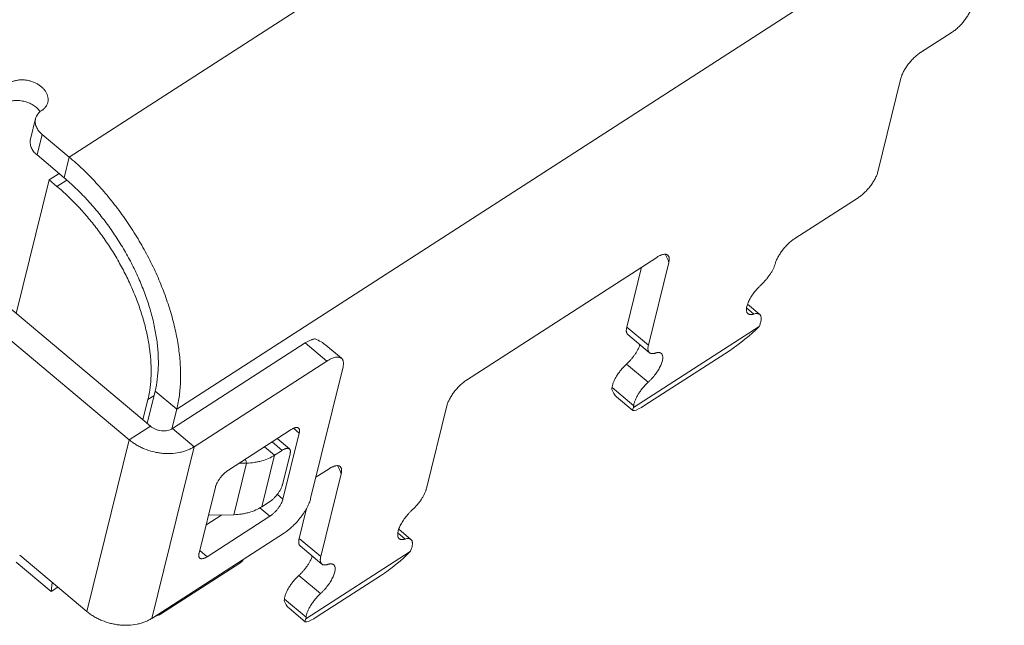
# Model space of a CAD drawing. Header units: millimetres. Extents: x 1290 to 1596, y 426 to 892.
# Tile 15 of 41: x 1364.81 to 1371.23, y 460.49 to 464.44. Entities that reach past the tile are written whole.
import ezdxf

# ---------------------------------------------------------------- set-up
doc = ezdxf.new("R2010")
doc.units = ezdxf.units.MM
doc.layers.add('COM 模型', color=7, linetype='Continuous', lineweight=20)

msp = doc.modelspace()

# ---------------------------------------------------------------- linework, layer by layer
at = {"layer": 'COM 模型'}
for p, q in [((1365.1341, 463.544), (1370.5286, 467.0241)), ((1371.2302, 465.3805), (1365.8357, 461.9004)), ((1370.6846, 464.2259), (1370.8913, 464.3593)), ((1370.4054, 463.4467), (1370.5564, 464.0584)), ((1364.9154, 463.7946), (1364.8823, 463.6601)), ((1364.9577, 463.692), (1364.9246, 463.5575)), ((1364.9577, 463.692), (1365.1341, 463.544)), ((1364.9246, 463.5575), (1365.1009, 463.4095)), ((1365.1341, 463.544), (1365.1009, 463.4095)), ((1365.0045, 463.3947), (1365.069, 463.4363)), ((1365.0045, 463.3947), (1364.7894, 462.5233)), ((1365.054, 463.3531), (1365.0045, 463.3947)), ((1365.054, 463.3531), (1365.1182, 463.3945)), ((1369.8637, 463.0124), (1370.2772, 463.2791)), ((1365.6641, 461.7894), (1364.3967, 462.8529)), ((1367.7247, 462.0903), (1368.9648, 462.8903)), ((1369.0432, 462.8561), (1368.9101, 462.3169)), ((1368.769, 462.4353), (1368.8655, 462.8263)), ((1365.5263, 461.7005), (1364.2589, 462.764)), ((1369.6358, 462.5181), (1369.5563, 462.5847)), ((1369.5974, 462.5205), (1369.5501, 462.5602)), ((1368.9101, 462.3169), (1368.769, 462.4353)), ((1368.9171, 462.2686), (1368.776, 462.387)), ((1368.8137, 461.9111), (1369.6317, 462.4388)), ((1366.6726, 462.3321), (1365.8077, 461.7742)), ((1366.8137, 462.2137), (1366.6726, 462.3321)), ((1366.9091, 462.2325), (1366.8079, 462.3173)), ((1368.8869, 461.9259), (1369.4381, 462.2815)), ((1366.8137, 462.2137), (1365.9488, 461.6558)), ((1368.9089, 462.0763), (1368.7678, 462.1947)), ((1366.7084, 461.3178), (1366.9183, 462.1682)), ((1365.6946, 462.0188), (1365.6425, 461.8075)), ((1365.8357, 461.9004), (1365.6946, 462.0188)), ((1368.8142, 461.9224), (1368.673, 462.0408)), ((1365.6475, 461.9625), (1365.615, 461.8306)), ((1365.687, 461.988), (1365.6475, 461.9625)), ((1368.7032, 461.9813), (1368.8094, 461.8922)), ((1365.8357, 461.9004), (1365.8041, 461.7721)), ((1367.4634, 461.3835), (1367.5964, 461.9227)), ((1365.5263, 461.7005), (1365.6641, 461.7894)), ((1365.9488, 461.6558), (1365.8077, 461.7742)), ((1366.5819, 461.7674), (1366.1726, 461.5034)), ((1366.528, 461.3144), (1366.6342, 461.7447)), ((1366.6342, 461.7447), (1366.5972, 461.7758)), ((1365.2501, 460.5812), (1365.5263, 461.7005)), ((1366.5221, 461.632), (1366.4569, 461.6868)), ((1366.5698, 461.6414), (1366.4902, 461.7083)), ((1365.9488, 461.6558), (1365.6726, 460.5365)), ((1366.4082, 461.6554), (1366.4735, 461.6006)), ((1366.4735, 461.6006), (1366.5221, 461.632)), ((1366.2905, 461.5489), (1366.2075, 461.2127)), ((1366.2412, 461.5476), (1366.2905, 461.5489)), ((1366.284, 461.5752), (1366.2905, 461.5489)), ((1366.4735, 461.6006), (1366.3905, 461.2645)), ((1366.5745, 461.6092), (1366.5247, 461.4076)), ((1366.7427, 461.4568), (1366.829, 461.5124)), ((1366.9075, 461.4783), (1366.7744, 460.939)), ((1366.0871, 461.3917), (1365.981, 460.9615)), ((1366.3905, 461.2645), (1366.4392, 461.2959)), ((1366.528, 461.3144), (1366.4913, 461.3452)), ((1366.4426, 461.2027), (1366.3779, 461.257)), ((1366.6333, 461.0574), (1366.6814, 461.2525)), ((1366.0259, 461.1434), (1366.1304, 461.2108)), ((1366.0333, 460.9387), (1366.4426, 461.2027)), ((1366.0419, 461.2085), (1366.2075, 461.2127)), ((1367.3622, 461.0513), (1367.2828, 461.118)), ((1365.6726, 460.5365), (1366.5375, 461.0944)), ((1366.7744, 460.939), (1366.6333, 461.0574)), ((1367.3239, 461.0538), (1367.2766, 461.0935)), ((1366.0333, 460.9387), (1365.9853, 460.979)), ((1366.7813, 460.8908), (1366.6402, 461.0092)), ((1366.678, 460.5332), (1367.3582, 460.972)), ((1365.2501, 460.5812), (1364.8118, 460.949)), ((1365.0167, 460.7125), (1364.7887, 460.9038)), ((1365.7295, 460.5639), (1366.2462, 460.8972)), ((1366.7731, 460.6985), (1366.632, 460.8169)), ((1366.7512, 460.5481), (1367.1646, 460.8147)), ((1365.0167, 460.7125), (1365.0243, 460.7707)), ((1365.0602, 460.7405), (1365.0167, 460.7125)), ((1366.6784, 460.5445), (1366.5373, 460.6629)), ((1366.5675, 460.6034), (1366.6736, 460.5144))]:
    msp.add_line(p, q, dxfattribs=at)
for centre, radius, start, end in [((1364.8396, 463.7671), 0.1287, 34.59997, 38.98979), ((1365.6811, 460.6446), 0.0945, 279.13832, 283.00258)]:
    msp.add_arc(centre, radius, start, end, dxfattribs=at)
for centre, major_axis, ratio, start_param, end_param in [((1368.9399, 462.7895), (0.0042, -0.1734), 0.651313, 1.949699, 2.326477), ((1369.5183, 462.3765), (0.1584, 0.1281), 0.143577, -2.2136, -0.895484), ((1366.5688, 462.2569), (0.2807, -0.0176), 0.486301, 0.582864, 0.959266), ((1368.8025, 462.159), (0.0805, 0.1894), 0.595231, -3.739487, -3.321371), ((1368.9672, 462.0209), (0.1584, 0.1281), 0.143577, -3.531716, -2.2136), ((1366.8041, 461.4116), (0.0042, -0.1734), 0.651313, 1.949699, 2.326477), ((1367.2448, 460.9097), (0.1584, 0.1281), 0.143577, -2.2136, -0.895484), ((1366.6668, 460.7812), (0.0805, 0.1894), 0.595231, -3.739487, -3.321371), ((1366.8314, 460.643), (0.1584, 0.1281), 0.143577, -3.531716, -2.2136)]:
    msp.add_ellipse(centre, major_axis=major_axis, ratio=ratio, start_param=start_param, end_param=end_param, dxfattribs=at)
for points, knots in [([(1370.8913, 464.3593), (1370.8947, 464.3615), (1370.9017, 464.3663), (1370.9158, 464.3771), (1370.9296, 464.3893), (1370.943, 464.4026), (1370.9563, 464.4168), (1370.9718, 464.4356), (1370.9857, 464.4552), (1370.9956, 464.4712), (1371.0041, 464.4864), (1371.0112, 464.5015), (1371.0166, 464.5163), (1371.0186, 464.5233), (1371.0195, 464.5268)], [0, 0, 0, 0, 0.057699, 0.11854, 0.247425, 0.314417, 0.382406, 0.519227, 0.653457, 0.718236, 0.7808, 0.89743, 0.950676, 1, 1, 1, 1]), ([(1370.5564, 464.0584), (1370.5572, 464.0618), (1370.5593, 464.0689), (1370.5647, 464.0837), (1370.5718, 464.0987), (1370.5803, 464.114), (1370.5901, 464.13), (1370.604, 464.1496), (1370.6195, 464.1683), (1370.6328, 464.1826), (1370.6462, 464.1959), (1370.66, 464.2081), (1370.6741, 464.2189), (1370.6811, 464.2237), (1370.6846, 464.2259)], [0, 0, 0, 0, 0.049324, 0.10257, 0.2192, 0.281764, 0.346543, 0.480773, 0.617594, 0.685583, 0.752575, 0.88146, 0.942301, 1, 1, 1, 1]), ([(1364.995, 463.9003), (1364.9957, 463.9031), (1364.9968, 463.9088), (1364.9977, 463.9204), (1364.9964, 463.9353), (1364.9911, 463.9531), (1364.9822, 463.9703), (1364.9701, 463.9867), (1364.9549, 464.0018), (1364.9371, 464.0152), (1364.9171, 464.0266), (1364.8954, 464.0357), (1364.8726, 464.0424), (1364.8492, 464.0465), (1364.8259, 464.0478), (1364.8031, 464.0463), (1364.7814, 464.042), (1364.7614, 464.0351), (1364.7492, 464.0287), (1364.7436, 464.0251)], [0, 0, 0, 0, 0.025299, 0.050749, 0.102565, 0.156474, 0.213128, 0.272847, 0.335604, 0.401105, 0.468818, 0.538061, 0.608041, 0.677922, 0.746864, 0.814085, 0.878988, 0.941102, 1, 1, 1, 1]), ([(1364.9396, 463.8481), (1364.9334, 463.8559), (1364.9225, 463.8667), (1364.9061, 463.879), (1364.8924, 463.8874), (1364.8778, 463.8948), (1364.8573, 463.9031), (1364.8358, 463.9089), (1364.8138, 463.912), (1364.7974, 463.913), (1364.7838, 463.9127), (1364.7732, 463.9118), (1364.7628, 463.9104), (1364.7503, 463.9079), (1364.7359, 463.9034), (1364.7226, 463.8978), (1364.7143, 463.8931), (1364.7104, 463.8906)], [0, 0, 0, 0, 0.118611, 0.18074, 0.244389, 0.30925, 0.374987, 0.507454, 0.573514, 0.638898, 0.703231, 0.734915, 0.766227, 0.827599, 0.887153, 0.944681, 1, 1, 1, 1]), ([(1364.9552, 463.8474), (1364.9602, 463.8507), (1364.9696, 463.8578), (1364.9813, 463.8705), (1364.99, 463.8847), (1364.9937, 463.8951), (1364.995, 463.9003)], [0, 0, 0, 0, 0.264029, 0.517041, 0.76099, 1, 1, 1, 1]), ([(1364.9154, 463.7946), (1364.9167, 463.7998), (1364.9205, 463.8101), (1364.9292, 463.8244), (1364.9409, 463.8371), (1364.9502, 463.8442), (1364.9552, 463.8474)], [0, 0, 0, 0, 0.239016, 0.482958, 0.735966, 1, 1, 1, 1]), ([(1364.9577, 463.692), (1364.9535, 463.6955), (1364.9456, 463.7029), (1364.9352, 463.715), (1364.9266, 463.7277), (1364.92, 463.741), (1364.9155, 463.7545), (1364.9131, 463.7681), (1364.913, 463.7815), (1364.9144, 463.7903), (1364.9154, 463.7946)], [0, 0, 0, 0, 0.141119, 0.277593, 0.408801, 0.534683, 0.655775, 0.772914, 0.887222, 1, 1, 1, 1]), ([(1364.9246, 463.5575), (1364.9203, 463.5611), (1364.9124, 463.5684), (1364.902, 463.5805), (1364.8934, 463.5933), (1364.8868, 463.6065), (1364.8823, 463.62), (1364.88, 463.6336), (1364.8798, 463.6471), (1364.8812, 463.6559), (1364.8823, 463.6601)], [0, 0, 0, 0, 0.141119, 0.277593, 0.408801, 0.534683, 0.655775, 0.772914, 0.887222, 1, 1, 1, 1]), ([(1365.1341, 463.544), (1365.1646, 463.5184), (1365.2246, 463.4645), (1365.3104, 463.3773), (1365.3924, 463.2832), (1365.4699, 463.1834), (1365.5421, 463.0786), (1365.6083, 462.9699), (1365.6679, 462.8583), (1365.7204, 462.745), (1365.7652, 462.6309), (1365.8018, 462.5172), (1365.8256, 462.4228), (1365.8401, 462.3483), (1365.8514, 462.2765), (1365.8585, 462.2056), (1365.861, 462.1362), (1365.8604, 462.0703), (1365.8543, 461.9913), (1365.843, 461.9298), (1365.8357, 461.9004)], [0, 0, 0, 0, 0.063958, 0.129654, 0.196633, 0.264498, 0.332829, 0.401178, 0.469103, 0.53617, 0.601966, 0.666097, 0.72821, 0.758416, 0.788006, 0.845207, 0.872787, 0.899666, 0.951273, 1, 1, 1, 1]), ([(1370.2772, 463.2791), (1370.2806, 463.2814), (1370.2876, 463.2862), (1370.3017, 463.297), (1370.3155, 463.3091), (1370.329, 463.3225), (1370.3422, 463.3367), (1370.3577, 463.3555), (1370.3716, 463.3751), (1370.3815, 463.3911), (1370.39, 463.4063), (1370.3971, 463.4214), (1370.4025, 463.4362), (1370.4046, 463.4432), (1370.4054, 463.4467)], [0, 0, 0, 0, 0.057699, 0.11854, 0.247425, 0.314417, 0.382406, 0.519227, 0.653457, 0.718236, 0.7808, 0.89743, 0.950676, 1, 1, 1, 1]), ([(1365.6596, 462.0236), (1365.6634, 462.0488), (1365.6686, 462.1009), (1365.6692, 462.1814), (1365.663, 462.2655), (1365.65, 462.3527), (1365.6302, 462.4421), (1365.6039, 462.533), (1365.5713, 462.6245), (1365.5326, 462.716), (1365.4883, 462.8066), (1365.4386, 462.8955), (1365.3841, 462.982), (1365.3251, 463.0653), (1365.2622, 463.1447), (1365.196, 463.2196), (1365.1269, 463.2892), (1365.0787, 463.3324), (1365.0543, 463.3529)], [0, 0, 0, 0, 0.050395, 0.103464, 0.159144, 0.217315, 0.277768, 0.340248, 0.404455, 0.470061, 0.536704, 0.604008, 0.671587, 0.739042, 0.805979, 0.87203, 0.936842, 1, 1, 1, 1]), ([(1365.1009, 463.4095), (1365.1267, 463.3879), (1365.1775, 463.3423), (1365.2501, 463.2685), (1365.3195, 463.1889), (1365.385, 463.1044), (1365.4461, 463.0157), (1365.5022, 462.9238), (1365.5526, 462.8294), (1365.597, 462.7334), (1365.6349, 462.6369), (1365.6659, 462.5407), (1365.686, 462.4608), (1365.6983, 462.3978), (1365.7079, 462.337), (1365.7139, 462.2771), (1365.716, 462.2183), (1365.7155, 462.1625), (1365.7103, 462.0957), (1365.7007, 462.0437), (1365.6946, 462.0188)], [0, 0, 0, 0, 0.063958, 0.129654, 0.196633, 0.264498, 0.332829, 0.401178, 0.469103, 0.53617, 0.601966, 0.666097, 0.72821, 0.758416, 0.788006, 0.845207, 0.872787, 0.899666, 0.951273, 1, 1, 1, 1]), ([(1369.8637, 463.0124), (1369.8603, 463.0102), (1369.8534, 463.0055), (1369.8396, 462.9949), (1369.826, 462.983), (1369.8128, 462.97), (1369.7997, 462.956), (1369.7844, 462.9376), (1369.7706, 462.9183), (1369.7607, 462.9027), (1369.7521, 462.8876), (1369.7449, 462.8727), (1369.7393, 462.858), (1369.7371, 462.851), (1369.7362, 462.8476)], [0, 0, 0, 0, 0.05745, 0.117983, 0.246158, 0.31279, 0.380443, 0.516748, 0.650803, 0.715668, 0.77845, 0.895959, 0.949868, 1, 1, 1, 1]), ([(1368.9648, 462.8903), (1368.9699, 462.8936), (1368.9776, 462.8981), (1368.988, 462.9031), (1368.993, 462.9051), (1368.9955, 462.906)], [0, 0, 0, 0, 0.529801, 0.77288, 1, 1, 1, 1]), ([(1368.9955, 462.906), (1368.9963, 462.9062), (1368.9993, 462.9073), (1369.0023, 462.9081), (1369.0046, 462.9087)], [0, 0, 0, 0, 0.259976, 1, 1, 1, 1]), ([(1369.0046, 462.9087), (1369.0078, 462.9094), (1369.0138, 462.9105), (1369.0226, 462.9104), (1369.029, 462.9087), (1369.0334, 462.9065), (1369.0354, 462.9051), (1369.0363, 462.9044)], [0, 0, 0, 0, 0.295263, 0.554397, 0.784964, 0.893547, 1, 1, 1, 1]), ([(1369.0363, 462.9044), (1369.0375, 462.9033), (1369.0399, 462.9009), (1369.0426, 462.8965), (1369.0446, 462.8913), (1369.0458, 462.8854), (1369.0463, 462.8789), (1369.046, 462.8718), (1369.045, 462.8641), (1369.0439, 462.8588), (1369.0432, 462.8561)], [0, 0, 0, 0, 0.096155, 0.195961, 0.302619, 0.418631, 0.545798, 0.685001, 0.836446, 1, 1, 1, 1]), ([(1369.6445, 462.7107), (1369.6499, 462.7156), (1369.6605, 462.726), (1369.6756, 462.7425), (1369.6897, 462.7599), (1369.7025, 462.7779), (1369.7139, 462.7959), (1369.7234, 462.8137), (1369.7309, 462.8308), (1369.7347, 462.8421), (1369.7362, 462.8476)], [0, 0, 0, 0, 0.131599, 0.266593, 0.401997, 0.535228, 0.66385, 0.78559, 0.898305, 1, 1, 1, 1]), ([(1369.6445, 462.7107), (1369.6403, 462.7068), (1369.6319, 462.6988), (1369.6157, 462.6817), (1369.5971, 462.6591), (1369.5809, 462.6352), (1369.57, 462.6159), (1369.5631, 462.602), (1369.5575, 462.5887), (1369.5533, 462.576), (1369.5504, 462.5641), (1369.5491, 462.5533), (1369.5492, 462.5436), (1369.5509, 462.5352), (1369.5536, 462.5292), (1369.5565, 462.5253), (1369.5582, 462.5237), (1369.5591, 462.523)], [0, 0, 0, 0, 0.078191, 0.158294, 0.319702, 0.476314, 0.550614, 0.621093, 0.686999, 0.747753, 0.802883, 0.85218, 0.895725, 0.934, 0.968134, 0.984222, 1, 1, 1, 1]), ([(1369.5591, 462.523), (1369.5601, 462.5221), (1369.5624, 462.5205), (1369.5663, 462.5187), (1369.5706, 462.5175), (1369.5753, 462.5169), (1369.5803, 462.517), (1369.5858, 462.5176), (1369.5915, 462.5187), (1369.5954, 462.5199), (1369.5974, 462.5205)], [0, 0, 0, 0, 0.102059, 0.206845, 0.316848, 0.434188, 0.560428, 0.696494, 0.842928, 1, 1, 1, 1]), ([(1369.5974, 462.5205), (1369.6013, 462.5218), (1369.607, 462.5232), (1369.6145, 462.5241), (1369.6196, 462.5241), (1369.6243, 462.5235), (1369.6286, 462.5223), (1369.6324, 462.5205), (1369.6347, 462.5189), (1369.6358, 462.5181)], [0, 0, 0, 0, 0.303505, 0.439604, 0.56581, 0.6831, 0.793102, 0.897909, 1, 1, 1, 1]), ([(1369.6358, 462.5181), (1369.6373, 462.5168), (1369.6401, 462.5136), (1369.6432, 462.5078), (1369.6451, 462.501), (1369.6458, 462.4931), (1369.6454, 462.4843), (1369.6439, 462.4747), (1369.6413, 462.4643), (1369.639, 462.4573), (1369.6377, 462.4536)], [0, 0, 0, 0, 0.089002, 0.183019, 0.286121, 0.401153, 0.529748, 0.672692, 0.82975, 1, 1, 1, 1]), ([(1369.6317, 462.4388), (1369.6322, 462.44), (1369.6343, 462.4449), (1369.6363, 462.4499), (1369.6377, 462.4536)], [0, 0, 0, 0, 0.255935, 1, 1, 1, 1]), ([(1368.776, 462.387), (1368.7747, 462.3881), (1368.7724, 462.3905), (1368.7696, 462.395), (1368.7677, 462.4001), (1368.7664, 462.406), (1368.766, 462.4125), (1368.7662, 462.4196), (1368.7672, 462.4273), (1368.7684, 462.4326), (1368.769, 462.4353)], [0, 0, 0, 0, 0.096134, 0.195934, 0.302587, 0.418587, 0.545739, 0.684946, 0.836412, 1, 1, 1, 1]), ([(1366.6726, 462.3321), (1366.6783, 462.3358), (1366.6869, 462.341), (1366.6986, 462.3469), (1366.7069, 462.3506), (1366.7149, 462.3536), (1366.7226, 462.356), (1366.7299, 462.3576), (1366.7347, 462.3583), (1366.737, 462.3586)], [0, 0, 0, 0, 0.292267, 0.428561, 0.557743, 0.679519, 0.79379, 0.900574, 1, 1, 1, 1]), ([(1368.7678, 462.1947), (1368.7727, 462.1992), (1368.7823, 462.2086), (1368.7962, 462.2235), (1368.8092, 462.2393), (1368.8213, 462.2555), (1368.8322, 462.272), (1368.8417, 462.2884), (1368.8496, 462.3044), (1368.8539, 462.315), (1368.8558, 462.3203)], [0, 0, 0, 0, 0.128996, 0.261257, 0.394295, 0.525946, 0.654223, 0.777191, 0.892993, 1, 1, 1, 1]), ([(1368.9171, 462.2686), (1368.9158, 462.2697), (1368.9135, 462.2721), (1368.9108, 462.2765), (1368.9088, 462.2817), (1368.9076, 462.2876), (1368.9071, 462.2941), (1368.9074, 462.3012), (1368.9084, 462.3089), (1368.9095, 462.3142), (1368.9101, 462.3169)], [0, 0, 0, 0, 0.096134, 0.195934, 0.302587, 0.418587, 0.545739, 0.684946, 0.836412, 1, 1, 1, 1]), ([(1368.9089, 462.0763), (1368.9131, 462.0802), (1368.9215, 462.0882), (1368.9376, 462.1053), (1368.9562, 462.1279), (1368.9724, 462.1518), (1368.9833, 462.171), (1368.9902, 462.1849), (1368.9957, 462.1983), (1369, 462.2109), (1369.0028, 462.2227), (1369.0041, 462.2335), (1369.004, 462.2432), (1369.0023, 462.2516), (1368.9996, 462.2576), (1368.9967, 462.2615), (1368.995, 462.2631), (1368.9941, 462.2639)], [0, 0, 0, 0, 0.078247, 0.158391, 0.319835, 0.476436, 0.55072, 0.621178, 0.687061, 0.747792, 0.802902, 0.852183, 0.895717, 0.933989, 0.968126, 0.984218, 1, 1, 1, 1]), ([(1368.9556, 462.2662), (1368.9536, 462.2656), (1368.9497, 462.2644), (1368.9439, 462.2633), (1368.9384, 462.2626), (1368.9333, 462.2626), (1368.9286, 462.2632), (1368.9243, 462.2644), (1368.9204, 462.2662), (1368.9181, 462.2678), (1368.9171, 462.2686)], [0, 0, 0, 0, 0.157207, 0.303743, 0.439871, 0.566127, 0.683437, 0.793371, 0.898061, 1, 1, 1, 1]), ([(1368.9941, 462.2639), (1368.993, 462.2647), (1368.9908, 462.2663), (1368.9869, 462.2681), (1368.9826, 462.2693), (1368.9778, 462.2699), (1368.9727, 462.2698), (1368.9673, 462.2692), (1368.9615, 462.268), (1368.9576, 462.2669), (1368.9556, 462.2662)], [0, 0, 0, 0, 0.101946, 0.206636, 0.316572, 0.433883, 0.560138, 0.696263, 0.842796, 1, 1, 1, 1]), ([(1366.8137, 462.2137), (1366.8186, 462.2169), (1366.8284, 462.2228), (1366.843, 462.2302), (1366.8569, 462.2357), (1366.8698, 462.2392), (1366.8799, 462.2405), (1366.8873, 462.2404), (1366.8924, 462.2399), (1366.8972, 462.2388), (1366.9015, 462.2372), (1366.9055, 462.2352), (1366.9079, 462.2334), (1366.9091, 462.2325)], [0, 0, 0, 0, 0.172498, 0.331667, 0.476161, 0.605568, 0.720393, 0.77281, 0.822261, 0.869148, 0.913976, 0.957359, 1, 1, 1, 1]), ([(1366.9091, 462.2325), (1366.9107, 462.2311), (1366.9138, 462.2278), (1366.9175, 462.2219), (1366.9201, 462.215), (1366.9217, 462.2072), (1366.9224, 462.1986), (1366.922, 462.189), (1366.9207, 462.1788), (1366.9192, 462.1718), (1366.9183, 462.1682)], [0, 0, 0, 0, 0.09618, 0.195992, 0.302643, 0.418601, 0.545619, 0.68476, 0.836273, 1, 1, 1, 1]), ([(1368.673, 462.0408), (1368.6733, 462.0435), (1368.6741, 462.049), (1368.6761, 462.0576), (1368.6788, 462.0666), (1368.6823, 462.0761), (1368.6865, 462.0859), (1368.6931, 462.0996), (1368.7029, 462.117), (1368.7168, 462.1377), (1368.7324, 462.1579), (1368.7494, 462.1771), (1368.7616, 462.189), (1368.7678, 462.1947)], [0, 0, 0, 0, 0.044014, 0.091808, 0.14322, 0.198039, 0.256015, 0.316868, 0.445903, 0.582141, 0.72224, 0.862815, 1, 1, 1, 1]), ([(1367.5964, 461.9227), (1367.5973, 461.9262), (1367.5993, 461.9332), (1367.6047, 461.948), (1367.6118, 461.9631), (1367.6204, 461.9783), (1367.6302, 461.9943), (1367.6441, 462.0139), (1367.6596, 462.0327), (1367.6729, 462.0469), (1367.6863, 462.0603), (1367.7001, 462.0724), (1367.7142, 462.0832), (1367.7212, 462.088), (1367.7247, 462.0903)], [0, 0, 0, 0, 0.049324, 0.10257, 0.2192, 0.281764, 0.346543, 0.480773, 0.617594, 0.685583, 0.752575, 0.88146, 0.942301, 1, 1, 1, 1]), ([(1368.8142, 461.9224), (1368.8144, 461.9251), (1368.8152, 461.9306), (1368.8172, 461.9392), (1368.8199, 461.9482), (1368.8234, 461.9577), (1368.8276, 461.9675), (1368.8342, 461.9812), (1368.8441, 461.9986), (1368.8579, 462.0193), (1368.8735, 462.0395), (1368.8905, 462.0587), (1368.9027, 462.0706), (1368.9089, 462.0763)], [0, 0, 0, 0, 0.044014, 0.091808, 0.14322, 0.198039, 0.256015, 0.316868, 0.445903, 0.582141, 0.72224, 0.862815, 1, 1, 1, 1]), ([(1365.6475, 461.9625), (1365.6487, 461.9675), (1365.6535, 461.9877), (1365.6572, 462.0081), (1365.6596, 462.0236)], [0, 0, 0, 0, 0.245511, 1, 1, 1, 1]), ([(1368.673, 462.0408), (1368.6729, 462.0398), (1368.6726, 462.036), (1368.6725, 462.0323), (1368.6726, 462.0295)], [0, 0, 0, 0, 0.259886, 1, 1, 1, 1]), ([(1368.8142, 461.9224), (1368.8141, 461.9214), (1368.8137, 461.9176), (1368.8136, 461.9139), (1368.8137, 461.9111)], [0, 0, 0, 0, 0.259886, 1, 1, 1, 1]), ([(1365.8077, 461.7742), (1365.8029, 461.7711), (1365.7923, 461.7658), (1365.7748, 461.7607), (1365.7558, 461.7585), (1365.7361, 461.7592), (1365.7163, 461.7628), (1365.6972, 461.7691), (1365.6796, 461.7778), (1365.669, 461.7853), (1365.6641, 461.7894)], [0, 0, 0, 0, 0.111526, 0.230182, 0.354882, 0.484053, 0.615512, 0.746839, 0.875769, 1, 1, 1, 1]), ([(1366.6296, 461.7768), (1366.6285, 461.7778), (1366.6258, 461.7794), (1366.6212, 461.7807), (1366.6159, 461.781), (1366.6099, 461.7802), (1366.6035, 461.7784), (1366.5966, 461.7757), (1366.5893, 461.772), (1366.5844, 461.7691), (1366.5819, 461.7674)], [0, 0, 0, 0, 0.085863, 0.177419, 0.279175, 0.394061, 0.523586, 0.668308, 0.827566, 1, 1, 1, 1]), ([(1366.6342, 461.7447), (1366.6347, 461.7465), (1366.6354, 461.75), (1366.6361, 461.7551), (1366.6363, 461.7599), (1366.6359, 461.7642), (1366.6351, 461.7681), (1366.6338, 461.7716), (1366.632, 461.7745), (1366.6304, 461.7761), (1366.6296, 461.7768)], [0, 0, 0, 0, 0.163553, 0.314999, 0.454205, 0.581375, 0.697387, 0.804042, 0.903846, 1, 1, 1, 1]), ([(1365.9488, 461.6558), (1365.9419, 461.6513), (1365.9273, 461.643), (1365.9039, 461.6325), (1365.8789, 461.624), (1365.8433, 461.6152), (1365.8059, 461.6109), (1365.7677, 461.6107), (1365.7385, 461.6128), (1365.7092, 461.6169), (1365.6706, 461.6253), (1365.633, 461.6376), (1365.5973, 461.6538), (1365.572, 461.6677), (1365.5482, 461.6832), (1365.5334, 461.6946), (1365.5263, 461.7005)], [0, 0, 0, 0, 0.054846, 0.111593, 0.170119, 0.230292, 0.354916, 0.419077, 0.484096, 0.54969, 0.615558, 0.746806, 0.811706, 0.875747, 0.938621, 1, 1, 1, 1]), ([(1366.5698, 461.6414), (1366.5687, 461.6423), (1366.5661, 461.644), (1366.5614, 461.6453), (1366.5561, 461.6455), (1366.5502, 461.6448), (1366.5437, 461.643), (1366.5368, 461.6402), (1366.5295, 461.6366), (1366.5246, 461.6336), (1366.5221, 461.632)], [0, 0, 0, 0, 0.085864, 0.177422, 0.279181, 0.394071, 0.523596, 0.668315, 0.827569, 1, 1, 1, 1]), ([(1366.5745, 461.6092), (1366.5749, 461.6111), (1366.5756, 461.6146), (1366.5763, 461.6197), (1366.5765, 461.6244), (1366.5762, 461.6288), (1366.5754, 461.6327), (1366.574, 461.6361), (1366.5722, 461.6391), (1366.5707, 461.6407), (1366.5698, 461.6414)], [0, 0, 0, 0, 0.163554, 0.314999, 0.454202, 0.581369, 0.697381, 0.804039, 0.903845, 1, 1, 1, 1]), ([(1366.2905, 461.5489), (1366.3075, 461.5493), (1366.3328, 461.5514), (1366.3657, 461.5573), (1366.397, 461.565), (1366.4337, 461.578), (1366.4609, 461.5925), (1366.4735, 461.6006)], [0, 0, 0, 0, 0.265234, 0.394652, 0.521455, 0.76662, 1, 1, 1, 1]), ([(1366.1726, 461.5034), (1366.1703, 461.5019), (1366.1656, 461.4987), (1366.1563, 461.4915), (1366.1446, 461.4813), (1366.1313, 461.4675), (1366.1189, 461.4525), (1366.1079, 461.437), (1366.0987, 461.4214), (1366.0927, 461.4086), (1366.0891, 461.3987), (1366.0877, 461.394), (1366.0871, 461.3917)], [0, 0, 0, 0, 0.057703, 0.118549, 0.247444, 0.382404, 0.519228, 0.653461, 0.78078, 0.89742, 0.950671, 1, 1, 1, 1]), ([(1366.829, 461.5124), (1366.8341, 461.5158), (1366.8418, 461.5203), (1366.8522, 461.5252), (1366.8573, 461.5272), (1366.8597, 461.5281)], [0, 0, 0, 0, 0.529801, 0.77288, 1, 1, 1, 1]), ([(1366.8597, 461.5281), (1366.8605, 461.5284), (1366.8635, 461.5294), (1366.8666, 461.5303), (1366.8689, 461.5308)], [0, 0, 0, 0, 0.259976, 1, 1, 1, 1]), ([(1366.8689, 461.5308), (1366.872, 461.5316), (1366.8781, 461.5326), (1366.8868, 461.5325), (1366.8933, 461.5309), (1366.8977, 461.5287), (1366.8997, 461.5273), (1366.9006, 461.5265)], [0, 0, 0, 0, 0.295263, 0.554397, 0.784964, 0.893547, 1, 1, 1, 1]), ([(1366.9006, 461.5265), (1366.9018, 461.5255), (1366.9041, 461.523), (1366.9069, 461.5186), (1366.9089, 461.5134), (1366.9101, 461.5076), (1366.9105, 461.5011), (1366.9103, 461.4939), (1366.9093, 461.4862), (1366.9082, 461.481), (1366.9075, 461.4783)], [0, 0, 0, 0, 0.096155, 0.195961, 0.302619, 0.418631, 0.545798, 0.685001, 0.836446, 1, 1, 1, 1]), ([(1366.4392, 461.2959), (1366.4415, 461.2974), (1366.4462, 461.3006), (1366.4556, 461.3078), (1366.4672, 461.318), (1366.4805, 461.3318), (1366.4929, 461.3468), (1366.5039, 461.3623), (1366.5131, 461.3779), (1366.5192, 461.3907), (1366.5227, 461.4006), (1366.5241, 461.4053), (1366.5247, 461.4076)], [0, 0, 0, 0, 0.057702, 0.118547, 0.247439, 0.382402, 0.519231, 0.653468, 0.780787, 0.897424, 0.950673, 1, 1, 1, 1]), ([(1367.4634, 461.3835), (1367.4627, 461.3808), (1367.4612, 461.3754), (1367.4573, 461.364), (1367.451, 461.3492), (1367.4415, 461.3311), (1367.4301, 461.3127), (1367.4171, 461.2943), (1367.4027, 461.2765), (1367.3874, 461.2596), (1367.3765, 461.249), (1367.371, 461.244)], [0, 0, 0, 0, 0.04862, 0.100354, 0.212212, 0.333586, 0.462269, 0.5959, 0.731942, 0.86769, 1, 1, 1, 1]), ([(1366.4426, 461.2027), (1366.4449, 461.2042), (1366.4495, 461.2075), (1366.4589, 461.2146), (1366.4706, 461.2249), (1366.4839, 461.2387), (1366.4963, 461.2536), (1366.5073, 461.2692), (1366.5165, 461.2847), (1366.5225, 461.2976), (1366.5261, 461.3074), (1366.5275, 461.3121), (1366.528, 461.3144)], [0, 0, 0, 0, 0.057702, 0.118549, 0.247446, 0.382408, 0.519234, 0.653469, 0.780786, 0.897424, 0.950675, 1, 1, 1, 1]), ([(1366.7084, 461.3178), (1366.7073, 461.3132), (1366.7046, 461.3038), (1366.6993, 461.2895), (1366.6929, 461.2746), (1366.6825, 461.2537), (1366.6669, 461.2272), (1366.6449, 461.1962), (1366.6201, 461.1663), (1366.5935, 461.1387), (1366.5702, 461.1182), (1366.5514, 461.1038), (1366.5421, 461.0974), (1366.5375, 461.0944)], [0, 0, 0, 0, 0.049364, 0.102615, 0.159375, 0.219241, 0.34655, 0.480788, 0.617625, 0.752576, 0.881404, 0.942253, 1, 1, 1, 1]), ([(1366.2075, 461.2127), (1366.2245, 461.2132), (1366.2498, 461.2153), (1366.2828, 461.2212), (1366.314, 461.2288), (1366.3507, 461.2419), (1366.3779, 461.2564), (1366.3905, 461.2645)], [0, 0, 0, 0, 0.265234, 0.394652, 0.521455, 0.76662, 1, 1, 1, 1]), ([(1367.371, 461.244), (1367.3668, 461.2401), (1367.3584, 461.232), (1367.3422, 461.215), (1367.3236, 461.1923), (1367.3074, 461.1684), (1367.2964, 461.1492), (1367.2895, 461.1353), (1367.284, 461.1219), (1367.2797, 461.1092), (1367.2769, 461.0974), (1367.2756, 461.0866), (1367.2757, 461.0769), (1367.2774, 461.0685), (1367.2801, 461.0625), (1367.283, 461.0586), (1367.2847, 461.057), (1367.2856, 461.0562)], [0, 0, 0, 0, 0.078191, 0.158294, 0.319702, 0.476314, 0.550614, 0.621093, 0.686999, 0.747753, 0.802883, 0.85218, 0.895725, 0.934, 0.968134, 0.984222, 1, 1, 1, 1]), ([(1366.6402, 461.0092), (1366.639, 461.0103), (1366.6366, 461.0127), (1366.6339, 461.0171), (1366.6319, 461.0223), (1366.6307, 461.0281), (1366.6302, 461.0346), (1366.6305, 461.0418), (1366.6315, 461.0495), (1366.6326, 461.0547), (1366.6333, 461.0574)], [0, 0, 0, 0, 0.096134, 0.195934, 0.302587, 0.418587, 0.545739, 0.684946, 0.836412, 1, 1, 1, 1]), ([(1367.2856, 461.0562), (1367.2866, 461.0553), (1367.2889, 461.0538), (1367.2928, 461.052), (1367.297, 461.0508), (1367.3017, 461.0502), (1367.3068, 461.0502), (1367.3123, 461.0508), (1367.318, 461.052), (1367.3219, 461.0531), (1367.3239, 461.0538)], [0, 0, 0, 0, 0.102059, 0.206845, 0.316848, 0.434188, 0.560428, 0.696494, 0.842928, 1, 1, 1, 1]), ([(1367.3239, 461.0538), (1367.3278, 461.055), (1367.3335, 461.0565), (1367.341, 461.0573), (1367.3461, 461.0573), (1367.3508, 461.0567), (1367.355, 461.0556), (1367.3589, 461.0538), (1367.3612, 461.0522), (1367.3622, 461.0513)], [0, 0, 0, 0, 0.303505, 0.439604, 0.56581, 0.6831, 0.793102, 0.897909, 1, 1, 1, 1]), ([(1367.3622, 461.0513), (1367.3638, 461.05), (1367.3666, 461.0469), (1367.3696, 461.0411), (1367.3715, 461.0342), (1367.3723, 461.0264), (1367.3719, 461.0176), (1367.3704, 461.0079), (1367.3678, 460.9976), (1367.3655, 460.9905), (1367.3641, 460.9869)], [0, 0, 0, 0, 0.089002, 0.183019, 0.286121, 0.401153, 0.529748, 0.672692, 0.82975, 1, 1, 1, 1]), ([(1367.3582, 460.972), (1367.3587, 460.9733), (1367.3608, 460.9782), (1367.3628, 460.9832), (1367.3641, 460.9869)], [0, 0, 0, 0, 0.255935, 1, 1, 1, 1]), ([(1365.981, 460.9615), (1365.9805, 460.9597), (1365.9798, 460.9562), (1365.9791, 460.9511), (1365.9789, 460.9463), (1365.9792, 460.942), (1365.9801, 460.938), (1365.9814, 460.9346), (1365.9832, 460.9317), (1365.9848, 460.93), (1365.9856, 460.9293)], [0, 0, 0, 0, 0.16356, 0.315008, 0.454214, 0.581384, 0.697396, 0.80405, 0.903851, 1, 1, 1, 1]), ([(1365.9856, 460.9293), (1365.9867, 460.9284), (1365.9894, 460.9268), (1365.994, 460.9255), (1365.9993, 460.9252), (1366.0052, 460.926), (1366.0117, 460.9277), (1366.0186, 460.9305), (1366.0259, 460.9342), (1366.0308, 460.9371), (1366.0333, 460.9387)], [0, 0, 0, 0, 0.085861, 0.177416, 0.279172, 0.394059, 0.523584, 0.668307, 0.827565, 1, 1, 1, 1]), ([(1366.2462, 460.8972), (1366.2487, 460.8989), (1366.2535, 460.9024), (1366.2602, 460.9084), (1366.2663, 460.9152), (1366.2699, 460.9202), (1366.2716, 460.9228)], [0, 0, 0, 0, 0.24532, 0.492536, 0.743514, 1, 1, 1, 1]), ([(1366.632, 460.8169), (1366.6369, 460.8214), (1366.6466, 460.8307), (1366.6604, 460.8457), (1366.6735, 460.8614), (1366.6856, 460.8777), (1366.6965, 460.8942), (1366.706, 460.9106), (1366.7139, 460.9265), (1366.7182, 460.9372), (1366.72, 460.9424)], [0, 0, 0, 0, 0.128996, 0.261257, 0.394295, 0.525946, 0.654223, 0.777191, 0.892993, 1, 1, 1, 1]), ([(1366.7813, 460.8908), (1366.7801, 460.8918), (1366.7778, 460.8943), (1366.775, 460.8987), (1366.773, 460.9039), (1366.7718, 460.9097), (1366.7713, 460.9162), (1366.7716, 460.9234), (1366.7726, 460.9311), (1366.7737, 460.9363), (1366.7744, 460.939)], [0, 0, 0, 0, 0.096134, 0.195934, 0.302587, 0.418587, 0.545739, 0.684946, 0.836412, 1, 1, 1, 1]), ([(1366.7731, 460.6985), (1366.7774, 460.7023), (1366.7858, 460.7104), (1366.8019, 460.7275), (1366.8205, 460.7501), (1366.8366, 460.774), (1366.8476, 460.7932), (1366.8544, 460.807), (1366.86, 460.8204), (1366.8642, 460.8331), (1366.867, 460.8449), (1366.8684, 460.8557), (1366.8682, 460.8653), (1366.8666, 460.8737), (1366.8638, 460.8797), (1366.8609, 460.8836), (1366.8592, 460.8853), (1366.8584, 460.886)], [0, 0, 0, 0, 0.078247, 0.158391, 0.319835, 0.476436, 0.55072, 0.621178, 0.687061, 0.747792, 0.802902, 0.852183, 0.895717, 0.933989, 0.968126, 0.984218, 1, 1, 1, 1]), ([(1366.8198, 460.8884), (1366.8178, 460.8877), (1366.8139, 460.8866), (1366.8081, 460.8854), (1366.8027, 460.8848), (1366.7976, 460.8848), (1366.7929, 460.8854), (1366.7886, 460.8865), (1366.7847, 460.8883), (1366.7824, 460.8899), (1366.7813, 460.8908)], [0, 0, 0, 0, 0.157207, 0.303743, 0.439871, 0.566127, 0.683437, 0.793371, 0.898061, 1, 1, 1, 1]), ([(1366.8584, 460.886), (1366.8573, 460.8869), (1366.855, 460.8885), (1366.8511, 460.8903), (1366.8468, 460.8914), (1366.8421, 460.892), (1366.837, 460.892), (1366.8316, 460.8914), (1366.8258, 460.8902), (1366.8219, 460.8891), (1366.8198, 460.8884)], [0, 0, 0, 0, 0.101946, 0.206636, 0.316572, 0.433883, 0.560138, 0.696263, 0.842796, 1, 1, 1, 1]), ([(1366.5373, 460.6629), (1366.5376, 460.6656), (1366.5384, 460.6712), (1366.5404, 460.6798), (1366.5431, 460.6888), (1366.5465, 460.6983), (1366.5507, 460.7081), (1366.5573, 460.7217), (1366.5672, 460.7391), (1366.581, 460.7598), (1366.5967, 460.78), (1366.6137, 460.7992), (1366.6258, 460.8112), (1366.632, 460.8169)], [0, 0, 0, 0, 0.044014, 0.091808, 0.14322, 0.198039, 0.256015, 0.316868, 0.445903, 0.582141, 0.72224, 0.862815, 1, 1, 1, 1]), ([(1366.5373, 460.6629), (1366.5372, 460.662), (1366.5369, 460.6582), (1366.5368, 460.6544), (1366.5368, 460.6516)], [0, 0, 0, 0, 0.259886, 1, 1, 1, 1]), ([(1366.6784, 460.5445), (1366.6787, 460.5472), (1366.6795, 460.5528), (1366.6815, 460.5613), (1366.6842, 460.5704), (1366.6877, 460.5798), (1366.6918, 460.5896), (1366.6985, 460.6033), (1366.7083, 460.6207), (1366.7222, 460.6414), (1366.7378, 460.6616), (1366.7548, 460.6808), (1366.7669, 460.6928), (1366.7731, 460.6985)], [0, 0, 0, 0, 0.044014, 0.091808, 0.14322, 0.198039, 0.256015, 0.316868, 0.445903, 0.582141, 0.72224, 0.862815, 1, 1, 1, 1]), ([(1365.7548, 460.5893), (1365.7531, 460.5867), (1365.7495, 460.5818), (1365.7434, 460.575), (1365.7368, 460.569), (1365.732, 460.5655), (1365.7295, 460.5639)], [0, 0, 0, 0, 0.256579, 0.507574, 0.754756, 1, 1, 1, 1]), ([(1365.2501, 460.5812), (1365.2572, 460.5753), (1365.272, 460.5638), (1365.2958, 460.5484), (1365.3211, 460.5345), (1365.3568, 460.5183), (1365.3944, 460.506), (1365.433, 460.4976), (1365.4623, 460.4934), (1365.4915, 460.4914), (1365.5297, 460.4916), (1365.5671, 460.4959), (1365.6027, 460.5047), (1365.6277, 460.5132), (1365.6511, 460.5237), (1365.6657, 460.532), (1365.6726, 460.5365)], [0, 0, 0, 0, 0.061378, 0.124253, 0.188293, 0.253194, 0.384442, 0.45031, 0.515904, 0.580922, 0.645083, 0.769708, 0.82988, 0.888407, 0.945154, 1, 1, 1, 1]), ([(1365.7295, 460.5639), (1365.7254, 460.5613), (1365.7166, 460.5567), (1365.7072, 460.5537), (1365.7023, 460.5525)], [0, 0, 0, 0, 0.494826, 1, 1, 1, 1]), ([(1366.6784, 460.5445), (1366.6783, 460.5435), (1366.678, 460.5398), (1366.6779, 460.536), (1366.678, 460.5332)], [0, 0, 0, 0, 0.259886, 1, 1, 1, 1])]:
    msp.add_open_spline(points, degree=3, knots=knots, dxfattribs=at)

doc.saveas('drawing.dxf')
